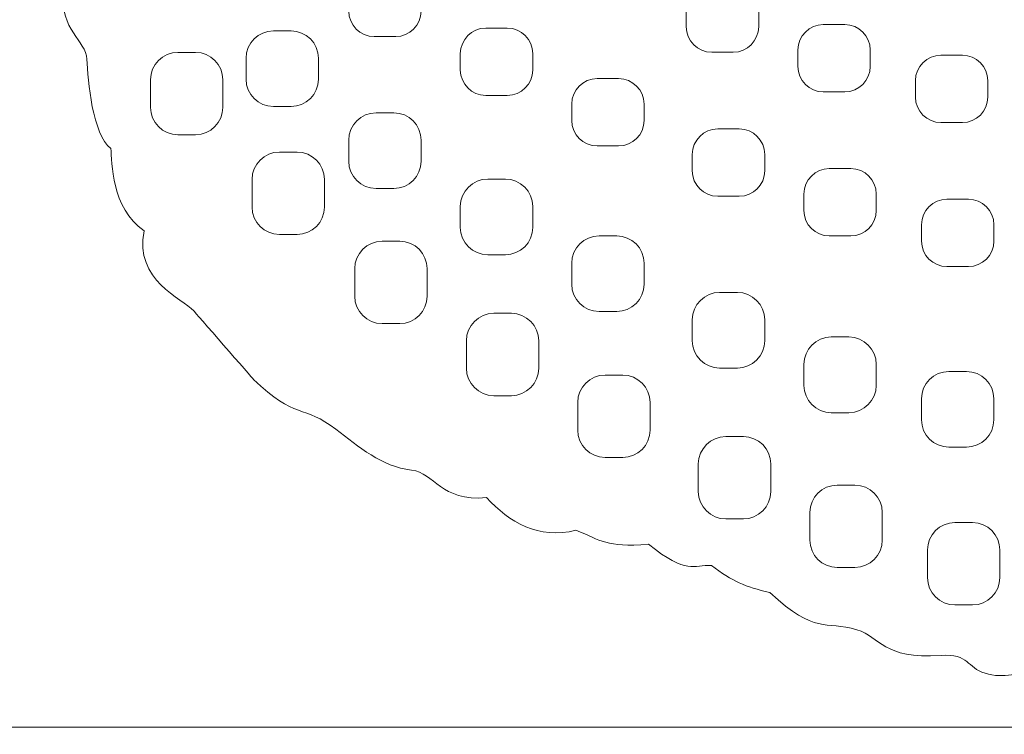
# Model space of a CAD drawing. Header units: millimetres. Extents: x -2387 to -560, y -1844 to 666.
# Tile 3 of 33: x -1267 to -1114, y -1632 to -1521. Entities that reach past the tile are written whole.
import ezdxf

# ---------------------------------------------------------------- set-up
doc = ezdxf.new("R2010")
doc.units = ezdxf.units.MM
doc.header["$MEASUREMENT"] = 0
doc.layers.add('Capa 1', color=7, linetype='Continuous')

msp = doc.modelspace()

# ---------------------------------------------------------------- linework, layer by layer
at = {"layer": 'Capa 1', "lineweight": 9}
for points, knots in [([(-1183.2781, -1435.5495), (-1184.288, -1419.5825), (-1101.5417, -1408.9614), (-1042.3168, -1411.9395), (-1042.3168, -1411.9395), (-1018.4829, -1413.1383), (-954.1121, -1414.7617), (-937.6161, -1416.5567), (-937.6161, -1416.5567), (-921.9805, -1418.2576), (-885.6052, -1430.537), (-883.899, -1438.5746), (-883.899, -1438.5746), (-868.979, -1440.6581), (-884.5089, -1446.4633), (-861.1402, -1444.3556), (-861.1402, -1444.3556), (-854.6275, -1445.5644), (-852.3748, -1449.3973), (-846.9759, -1449.6003), (-846.9759, -1449.6003), (-844.4871, -1449.6936), (-840.1107, -1454.6904), (-838.8572, -1455.095), (-838.8572, -1455.095), (-833.3212, -1456.8843), (-827.397, -1463.8007), (-822.2768, -1471.9266), (-822.2768, -1471.9266), (-820.7992, -1474.2715), (-817.2855, -1477.4441), (-816.263, -1479.0938), (-816.263, -1479.0938), (-812.0419, -1485.9084), (-808.4512, -1492.656), (-809.7585, -1510.2555), (-809.7585, -1510.2555), (-810.4077, -1518.9969), (-808.6534, -1525.3292), (-813.9847, -1534.8527), (-813.9847, -1534.8527), (-817.4076, -1545.6625), (-821.4722, -1545.9446), (-829.147, -1555.4196), (-829.147, -1555.4196), (-836.8656, -1564.9502), (-838.9636, -1566.7929), (-848.2757, -1573.0761), (-848.2757, -1573.0761), (-853.7353, -1576.7602), (-852.5801, -1577.3336), (-858.1769, -1579.0367), (-858.1769, -1579.0367), (-861.2441, -1579.9698), (-862.656, -1586.0571), (-870.1749, -1586.5749), (-870.1749, -1586.5749), (-876.0214, -1594.5506), (-879.321, -1592.72), (-882.8403, -1593.7357), (-882.8403, -1593.7357), (-886.1286, -1596.8869), (-888.8377, -1597.9896), (-893.8165, -1599.1385), (-893.8165, -1599.1385), (-899.7545, -1603.0448), (-900.2942, -1602.7385), (-905.951, -1603.5427), (-905.951, -1603.5427), (-906.6403, -1605.1517), (-910.4821, -1606.4061), (-915.315, -1607.8763), (-915.315, -1607.8763), (-921.0069, -1612.5062), (-921.3976, -1611.8032), (-927.1189, -1612.4649), (-927.1189, -1612.4649), (-927.859, -1612.5504), (-929.0141, -1615.921), (-939.9089, -1617.2167), (-939.9089, -1617.2167), (-944.1802, -1620.5025), (-947.1473, -1620.5681), (-950.5934, -1620.0524), (-950.5934, -1620.0524), (-953.923, -1622.8004), (-956.4136, -1622.9151), (-959.6988, -1622.274), (-959.6988, -1622.274), (-965.4226, -1625.8248), (-968.1324, -1623.0405), (-970.6293, -1623.9907), (-970.6293, -1623.9907), (-973.6771, -1625.151), (-982.0375, -1625.4594), (-984.3653, -1624.7464), (-984.3653, -1624.7464), (-986.1115, -1625.9587), (-992.2561, -1628.0622), (-996.4992, -1627.399), (-996.4992, -1627.399), (-1000.1951, -1626.8213), (-1004.5985, -1629.5787), (-1010.4056, -1629.0843), (-1010.4056, -1629.0843), (-1017.7003, -1630.5531), (-1019.1798, -1630.6322), (-1025.7388, -1629.6064), (-1025.7388, -1629.6064), (-1031.1177, -1630.8879), (-1036.1215, -1631.1899), (-1039.108, -1630.3686), (-1039.108, -1630.3686), (-1043.0092, -1630.6122), (-1044.4142, -1630.8943), (-1050.1737, -1631.1536), (-1050.1737, -1631.1536), (-1054.4938, -1631.8274), (-1057.1135, -1630.7988), (-1061.4342, -1629.6606), (-1061.4342, -1629.6606), (-1065.8764, -1630.8722), (-1070.2147, -1630.078), (-1073.5261, -1628.0437), (-1073.5261, -1628.0437), (-1081.1257, -1628.9312), (-1083.128, -1628.5366), (-1087.5226, -1625.8661), (-1087.5226, -1625.8661), (-1092.8295, -1626.416), (-1096.1585, -1628.3791), (-1100.7653, -1624.1951), (-1100.7653, -1624.1951), (-1103.9121, -1623.5925), (-1105.982, -1626.2893), (-1110.2057, -1622.388), (-1110.2057, -1622.388), (-1111.6501, -1622.1116), (-1114.4876, -1623.2449), (-1117.3627, -1622.3431), (-1117.3627, -1622.3431), (-1120.2378, -1621.4413), (-1119.8251, -1619.2824), (-1124.2054, -1619.5666), (-1124.2054, -1619.5666), (-1133.4078, -1620.1642), (-1133.5199, -1616.7045), (-1137.2909, -1615.5741), (-1137.2909, -1615.5741), (-1142.3724, -1614.0498), (-1143.5544, -1616.4673), (-1150.8429, -1609.7724), (-1150.8429, -1609.7724), (-1154.6584, -1608.8963), (-1156.635, -1608.0636), (-1159.912, -1605.5691), (-1159.912, -1605.5691), (-1162.7451, -1605.4858), (-1163.5916, -1607.0664), (-1169.7174, -1602.2854), (-1169.7174, -1602.2854), (-1176.3848, -1602.7755), (-1176.9827, -1601.6971), (-1180.9716, -1600.0908), (-1180.9716, -1600.0908), (-1186.8244, -1601.5881), (-1191.3198, -1598.8586), (-1194.8692, -1595.0271), (-1194.8692, -1595.0271), (-1202.0875, -1595.666), (-1202.8927, -1591.1728), (-1206.5479, -1590.7412), (-1206.5479, -1590.7412), (-1211.2105, -1590.1913), (-1214.7548, -1587.1305), (-1218.3111, -1584.3868), (-1218.3111, -1584.3868), (-1223.2554, -1580.5724), (-1224.6573, -1582.8952), (-1231.1093, -1576.6355), (-1231.1093, -1576.6355), (-1231.1093, -1576.6355), (-1240.4069, -1565.9738), (-1240.4069, -1565.9738), (-1240.4069, -1565.9738), (-1242.1813, -1564.0677), (-1249.6795, -1561.2854), (-1248.1292, -1553.5235), (-1248.1292, -1553.5235), (-1253.3052, -1549.9356), (-1253.066, -1542.8276), (-1253.3071, -1540.7249), (-1253.3071, -1540.7249), (-1256.1208, -1538.5873), (-1256.9041, -1530.1771), (-1257.0324, -1526.84), (-1257.0324, -1526.84), (-1257.1432, -1523.9523), (-1261.3162, -1522.2606), (-1260.6075, -1516.5836), (-1260.6075, -1516.5836), (-1260.6075, -1516.5836), (-1259.4341, -1510.4735), (-1259.4341, -1510.4735), (-1259.4341, -1510.4735), (-1260.3351, -1505.2701), (-1262.0863, -1501.9145), (-1257.3655, -1494.3969), (-1257.3655, -1494.3969), (-1255.6243, -1491.6239), (-1258.0674, -1486.2845), (-1255.1835, -1479.1237), (-1255.1835, -1479.1237), (-1249.3, -1464.5137), (-1237.0766, -1458.4414), (-1227.327, -1451.2685), (-1227.327, -1451.2685), (-1223.0501, -1448.1223), (-1205.3633, -1443.3171), (-1198.7491, -1439.643), (-1198.7491, -1439.643), (-1191.2647, -1435.4853), (-1190.1484, -1437.5702), (-1183.2781, -1435.5495)], [0, 0, 0, 0, 0.01754386, 0.01754386, 0.01754386, 0.01754387, 0.03508772, 0.03508772, 0.03508772, 0.03508773, 0.05263158, 0.05263158, 0.05263158, 0.05263159, 0.07017544, 0.07017544, 0.07017544, 0.07017545, 0.0877193, 0.0877193, 0.0877193, 0.08771931, 0.10526316, 0.10526316, 0.10526316, 0.10526317, 0.12280702, 0.12280702, 0.12280702, 0.12280703, 0.14035088, 0.14035088, 0.14035088, 0.14035089, 0.15789474, 0.15789474, 0.15789474, 0.15789475, 0.1754386, 0.1754386, 0.1754386, 0.17543861, 0.19298246, 0.19298246, 0.19298246, 0.19298247, 0.21052632, 0.21052632, 0.21052632, 0.21052633, 0.22807018, 0.22807018, 0.22807018, 0.22807019, 0.24561404, 0.24561404, 0.24561404, 0.24561405, 0.26315789, 0.26315789, 0.26315789, 0.2631579, 0.28070175, 0.28070175, 0.28070175, 0.28070176, 0.29824561, 0.29824561, 0.29824561, 0.29824562, 0.31578947, 0.31578947, 0.31578947, 0.31578948, 0.33333333, 0.33333333, 0.33333333, 0.33333334, 0.35087719, 0.35087719, 0.35087719, 0.3508772, 0.36842105, 0.36842105, 0.36842105, 0.36842106, 0.38596491, 0.38596491, 0.38596491, 0.38596492, 0.40350877, 0.40350877, 0.40350877, 0.40350878, 0.42105263, 0.42105263, 0.42105263, 0.42105264, 0.43859649, 0.43859649, 0.43859649, 0.4385965, 0.45614035, 0.45614035, 0.45614035, 0.45614036, 0.47368421, 0.47368421, 0.47368421, 0.47368422, 0.49122807, 0.49122807, 0.49122807, 0.49122808, 0.50877193, 0.50877193, 0.50877193, 0.50877194, 0.52631579, 0.52631579, 0.52631579, 0.5263158, 0.54385965, 0.54385965, 0.54385965, 0.54385966, 0.56140351, 0.56140351, 0.56140351, 0.56140352, 0.57894737, 0.57894737, 0.57894737, 0.57894738, 0.59649123, 0.59649123, 0.59649123, 0.59649124, 0.61403509, 0.61403509, 0.61403509, 0.6140351, 0.63157895, 0.63157895, 0.63157895, 0.63157896, 0.64912281, 0.64912281, 0.64912281, 0.64912282, 0.66666667, 0.66666667, 0.66666667, 0.66666668, 0.68421053, 0.68421053, 0.68421053, 0.68421054, 0.70175439, 0.70175439, 0.70175439, 0.7017544, 0.71929825, 0.71929825, 0.71929825, 0.71929826, 0.73684211, 0.73684211, 0.73684211, 0.73684212, 0.75438596, 0.75438596, 0.75438596, 0.75438597, 0.77192982, 0.77192982, 0.77192982, 0.77192983, 0.78947368, 0.78947368, 0.78947368, 0.78947369, 0.80701754, 0.80701754, 0.80701754, 0.80701755, 0.8245614, 0.8245614, 0.8245614, 0.82456141, 0.84210526, 0.84210526, 0.84210526, 0.84210527, 0.85964912, 0.85964912, 0.85964912, 0.85964913, 0.87719298, 0.87719298, 0.87719298, 0.87719299, 0.89473684, 0.89473684, 0.89473684, 0.89473685, 0.9122807, 0.9122807, 0.9122807, 0.91228071, 0.92982456, 0.92982456, 0.92982456, 0.92982457, 0.94736842, 0.94736842, 0.94736842, 0.94736843, 0.96491228, 0.96491228, 0.96491228, 0.96491229, 1, 1, 1, 1]), ([(-1216.3056, -1516.8138), (-1216.3056, -1516.8138), (-1216.3056, -1519.3705), (-1216.3056, -1519.3705), (-1216.3056, -1519.3705), (-1216.3056, -1521.5472), (-1214.5235, -1523.3281), (-1212.35, -1523.3281), (-1212.35, -1523.3281), (-1212.35, -1523.3281), (-1209.0069, -1523.3281), (-1209.0069, -1523.3281), (-1209.0069, -1523.3281), (-1206.8335, -1523.3281), (-1205.0514, -1521.5472), (-1205.0514, -1519.3705), (-1205.0514, -1519.3705), (-1205.0514, -1519.3705), (-1205.0514, -1516.8138), (-1205.0514, -1516.8138), (-1205.0514, -1516.8138), (-1205.0514, -1514.6371), (-1206.8335, -1512.8562), (-1209.0069, -1512.8562), (-1209.0069, -1512.8562), (-1209.0069, -1512.8562), (-1212.35, -1512.8562), (-1212.35, -1512.8562), (-1212.35, -1512.8562), (-1214.5235, -1512.8562), (-1216.3056, -1514.6371), (-1216.3056, -1516.8138)], [0, 0, 0, 0, 0.11111111, 0.11111111, 0.11111111, 0.11111112, 0.22222222, 0.22222222, 0.22222222, 0.22222223, 0.33333333, 0.33333333, 0.33333333, 0.33333334, 0.44444444, 0.44444444, 0.44444444, 0.44444445, 0.55555556, 0.55555556, 0.55555556, 0.55555557, 0.66666667, 0.66666667, 0.66666667, 0.66666668, 0.77777778, 0.77777778, 0.77777778, 0.77777779, 1, 1, 1, 1]), ([(-1163.8198, -1519.2481), (-1163.8198, -1519.2481), (-1163.8198, -1521.8047), (-1163.8198, -1521.8047), (-1163.8198, -1521.8047), (-1163.8198, -1523.9814), (-1162.0377, -1525.7624), (-1159.8643, -1525.7624), (-1159.8643, -1525.7624), (-1159.8643, -1525.7624), (-1156.5212, -1525.7624), (-1156.5212, -1525.7624), (-1156.5212, -1525.7624), (-1154.3477, -1525.7624), (-1152.5656, -1523.9814), (-1152.5656, -1521.8047), (-1152.5656, -1521.8047), (-1152.5656, -1521.8047), (-1152.5656, -1519.2481), (-1152.5656, -1519.2481), (-1152.5656, -1519.2481), (-1152.5656, -1517.0714), (-1154.3477, -1515.2904), (-1156.5212, -1515.2904), (-1156.5212, -1515.2904), (-1156.5212, -1515.2904), (-1159.8643, -1515.2904), (-1159.8643, -1515.2904), (-1159.8643, -1515.2904), (-1162.0377, -1515.2904), (-1163.8198, -1517.0714), (-1163.8198, -1519.2481)], [0, 0, 0, 0, 0.11111111, 0.11111111, 0.11111111, 0.11111112, 0.22222222, 0.22222222, 0.22222222, 0.22222223, 0.33333333, 0.33333333, 0.33333333, 0.33333334, 0.44444444, 0.44444444, 0.44444444, 0.44444445, 0.55555556, 0.55555556, 0.55555556, 0.55555557, 0.66666667, 0.66666667, 0.66666667, 0.66666668, 0.77777778, 0.77777778, 0.77777778, 0.77777779, 1, 1, 1, 1]), ([(-1146.4706, -1525.418), (-1146.4706, -1525.418), (-1146.4706, -1527.9747), (-1146.4706, -1527.9747), (-1146.4706, -1527.9747), (-1146.4706, -1530.1514), (-1144.6885, -1531.9323), (-1142.515, -1531.9323), (-1142.515, -1531.9323), (-1142.515, -1531.9323), (-1139.1719, -1531.9323), (-1139.1719, -1531.9323), (-1139.1719, -1531.9323), (-1136.9985, -1531.9323), (-1135.2164, -1530.1514), (-1135.2164, -1527.9747), (-1135.2164, -1527.9747), (-1135.2164, -1527.9747), (-1135.2164, -1525.418), (-1135.2164, -1525.418), (-1135.2164, -1525.418), (-1135.2164, -1523.2413), (-1136.9985, -1521.4604), (-1139.1719, -1521.4604), (-1139.1719, -1521.4604), (-1139.1719, -1521.4604), (-1142.515, -1521.4604), (-1142.515, -1521.4604), (-1142.515, -1521.4604), (-1144.6885, -1521.4604), (-1146.4706, -1523.2413), (-1146.4706, -1525.418)], [0, 0, 0, 0, 0.11111111, 0.11111111, 0.11111111, 0.11111112, 0.22222222, 0.22222222, 0.22222222, 0.22222223, 0.33333333, 0.33333333, 0.33333333, 0.33333334, 0.44444444, 0.44444444, 0.44444444, 0.44444445, 0.55555556, 0.55555556, 0.55555556, 0.55555557, 0.66666667, 0.66666667, 0.66666667, 0.66666668, 0.77777778, 0.77777778, 0.77777778, 0.77777779, 1, 1, 1, 1]), ([(-1232.281, -1526.695), (-1232.281, -1526.695), (-1232.281, -1529.9602), (-1232.281, -1529.9602), (-1232.281, -1529.9602), (-1232.281, -1532.3001), (-1230.367, -1534.2129), (-1228.0277, -1534.2129), (-1228.0277, -1534.2129), (-1228.0277, -1534.2129), (-1225.2801, -1534.2129), (-1225.2801, -1534.2129), (-1225.2801, -1534.2129), (-1222.9408, -1534.2129), (-1221.0268, -1532.3001), (-1221.0268, -1529.9602), (-1221.0268, -1529.9602), (-1221.0268, -1529.9602), (-1221.0268, -1526.695), (-1221.0268, -1526.695), (-1221.0268, -1526.695), (-1221.0268, -1524.3551), (-1222.9408, -1522.4422), (-1225.2801, -1522.4422), (-1225.2801, -1522.4422), (-1225.2801, -1522.4422), (-1228.0277, -1522.4422), (-1228.0277, -1522.4422), (-1228.0277, -1522.4422), (-1230.367, -1522.4422), (-1232.281, -1524.3551), (-1232.281, -1526.695)], [0, 0, 0, 0, 0.11111111, 0.11111111, 0.11111111, 0.11111112, 0.22222222, 0.22222222, 0.22222222, 0.22222223, 0.33333333, 0.33333333, 0.33333333, 0.33333334, 0.44444444, 0.44444444, 0.44444444, 0.44444445, 0.55555556, 0.55555556, 0.55555556, 0.55555557, 0.66666667, 0.66666667, 0.66666667, 0.66666668, 0.77777778, 0.77777778, 0.77777778, 0.77777779, 1, 1, 1, 1]), ([(-1198.9564, -1525.9758), (-1198.9564, -1525.9758), (-1198.9564, -1528.5324), (-1198.9564, -1528.5324), (-1198.9564, -1528.5324), (-1198.9564, -1530.7091), (-1197.1742, -1532.4901), (-1195.0008, -1532.4901), (-1195.0008, -1532.4901), (-1195.0008, -1532.4901), (-1191.6577, -1532.4901), (-1191.6577, -1532.4901), (-1191.6577, -1532.4901), (-1189.4843, -1532.4901), (-1187.7021, -1530.7091), (-1187.7021, -1528.5324), (-1187.7021, -1528.5324), (-1187.7021, -1528.5324), (-1187.7021, -1525.9758), (-1187.7021, -1525.9758), (-1187.7021, -1525.9758), (-1187.7021, -1523.7991), (-1189.4843, -1522.0181), (-1191.6577, -1522.0181), (-1191.6577, -1522.0181), (-1191.6577, -1522.0181), (-1195.0008, -1522.0181), (-1195.0008, -1522.0181), (-1195.0008, -1522.0181), (-1197.1742, -1522.0181), (-1198.9564, -1523.7991), (-1198.9564, -1525.9758)], [0, 0, 0, 0, 0.11111111, 0.11111111, 0.11111111, 0.11111112, 0.22222222, 0.22222222, 0.22222222, 0.22222223, 0.33333333, 0.33333333, 0.33333333, 0.33333334, 0.44444444, 0.44444444, 0.44444444, 0.44444445, 0.55555556, 0.55555556, 0.55555556, 0.55555557, 0.66666667, 0.66666667, 0.66666667, 0.66666668, 0.77777778, 0.77777778, 0.77777778, 0.77777779, 1, 1, 1, 1]), ([(-1247.1336, -1530.042), (-1247.1336, -1530.042), (-1247.1336, -1534.3389), (-1247.1336, -1534.3389), (-1247.1336, -1534.3389), (-1247.1336, -1536.6761), (-1245.2196, -1538.5922), (-1242.8803, -1538.5922), (-1242.8803, -1538.5922), (-1242.8803, -1538.5922), (-1240.1326, -1538.5922), (-1240.1326, -1538.5922), (-1240.1326, -1538.5922), (-1237.7933, -1538.5922), (-1235.8793, -1536.6761), (-1235.8793, -1534.3389), (-1235.8793, -1534.3389), (-1235.8793, -1534.3389), (-1235.8793, -1530.042), (-1235.8793, -1530.042), (-1235.8793, -1530.042), (-1235.8793, -1527.7048), (-1237.7933, -1525.7886), (-1240.1326, -1525.7886), (-1240.1326, -1525.7886), (-1240.1326, -1525.7886), (-1242.8803, -1525.7886), (-1242.8803, -1525.7886), (-1242.8803, -1525.7886), (-1245.2196, -1525.7886), (-1247.1336, -1527.7048), (-1247.1336, -1530.042)], [0, 0, 0, 0, 0.11111111, 0.11111111, 0.11111111, 0.11111112, 0.22222222, 0.22222222, 0.22222222, 0.22222223, 0.33333333, 0.33333333, 0.33333333, 0.33333334, 0.44444444, 0.44444444, 0.44444444, 0.44444445, 0.55555556, 0.55555556, 0.55555556, 0.55555557, 0.66666667, 0.66666667, 0.66666667, 0.66666668, 0.77777778, 0.77777778, 0.77777778, 0.77777779, 1, 1, 1, 1]), ([(-1128.1856, -1530.187), (-1128.1856, -1530.187), (-1128.1856, -1532.7437), (-1128.1856, -1532.7437), (-1128.1856, -1532.7437), (-1128.1856, -1534.9204), (-1126.4035, -1536.7013), (-1124.2301, -1536.7013), (-1124.2301, -1536.7013), (-1124.2301, -1536.7013), (-1120.887, -1536.7013), (-1120.887, -1536.7013), (-1120.887, -1536.7013), (-1118.7135, -1536.7013), (-1116.9314, -1534.9204), (-1116.9314, -1532.7437), (-1116.9314, -1532.7437), (-1116.9314, -1532.7437), (-1116.9314, -1530.187), (-1116.9314, -1530.187), (-1116.9314, -1530.187), (-1116.9314, -1528.0103), (-1118.7135, -1526.2294), (-1120.887, -1526.2294), (-1120.887, -1526.2294), (-1120.887, -1526.2294), (-1124.2301, -1526.2294), (-1124.2301, -1526.2294), (-1124.2301, -1526.2294), (-1126.4035, -1526.2294), (-1128.1856, -1528.0103), (-1128.1856, -1530.187)], [0, 0, 0, 0, 0.11111111, 0.11111111, 0.11111111, 0.11111112, 0.22222222, 0.22222222, 0.22222222, 0.22222223, 0.33333333, 0.33333333, 0.33333333, 0.33333334, 0.44444444, 0.44444444, 0.44444444, 0.44444445, 0.55555556, 0.55555556, 0.55555556, 0.55555557, 0.66666667, 0.66666667, 0.66666667, 0.66666668, 0.77777778, 0.77777778, 0.77777778, 0.77777779, 1, 1, 1, 1]), ([(-1181.6412, -1533.8317), (-1181.6412, -1533.8317), (-1181.6412, -1536.3884), (-1181.6412, -1536.3884), (-1181.6412, -1536.3884), (-1181.6412, -1538.5651), (-1179.859, -1540.346), (-1177.6856, -1540.346), (-1177.6856, -1540.346), (-1177.6856, -1540.346), (-1174.3425, -1540.346), (-1174.3425, -1540.346), (-1174.3425, -1540.346), (-1172.1691, -1540.346), (-1170.3869, -1538.5651), (-1170.3869, -1536.3884), (-1170.3869, -1536.3884), (-1170.3869, -1536.3884), (-1170.3869, -1533.8317), (-1170.3869, -1533.8317), (-1170.3869, -1533.8317), (-1170.3869, -1531.655), (-1172.1691, -1529.8741), (-1174.3425, -1529.8741), (-1174.3425, -1529.8741), (-1174.3425, -1529.8741), (-1177.6856, -1529.8741), (-1177.6856, -1529.8741), (-1177.6856, -1529.8741), (-1179.859, -1529.8741), (-1181.6412, -1531.655), (-1181.6412, -1533.8317)], [0, 0, 0, 0, 0.11111111, 0.11111111, 0.11111111, 0.11111112, 0.22222222, 0.22222222, 0.22222222, 0.22222223, 0.33333333, 0.33333333, 0.33333333, 0.33333334, 0.44444444, 0.44444444, 0.44444444, 0.44444445, 0.55555556, 0.55555556, 0.55555556, 0.55555557, 0.66666667, 0.66666667, 0.66666667, 0.66666668, 0.77777778, 0.77777778, 0.77777778, 0.77777779, 1, 1, 1, 1]), ([(-1216.3056, -1539.4444), (-1216.3056, -1539.4444), (-1216.3056, -1542.7096), (-1216.3056, -1542.7096), (-1216.3056, -1542.7096), (-1216.3056, -1545.0495), (-1214.3916, -1546.9623), (-1212.0523, -1546.9623), (-1212.0523, -1546.9623), (-1212.0523, -1546.9623), (-1209.3047, -1546.9623), (-1209.3047, -1546.9623), (-1209.3047, -1546.9623), (-1206.9654, -1546.9623), (-1205.0514, -1545.0495), (-1205.0514, -1542.7096), (-1205.0514, -1542.7096), (-1205.0514, -1542.7096), (-1205.0514, -1539.4444), (-1205.0514, -1539.4444), (-1205.0514, -1539.4444), (-1205.0514, -1537.1045), (-1206.9654, -1535.1916), (-1209.3047, -1535.1916), (-1209.3047, -1535.1916), (-1209.3047, -1535.1916), (-1212.0523, -1535.1916), (-1212.0523, -1535.1916), (-1212.0523, -1535.1916), (-1214.3916, -1535.1916), (-1216.3056, -1537.1045), (-1216.3056, -1539.4444)], [0, 0, 0, 0, 0.11111111, 0.11111111, 0.11111111, 0.11111112, 0.22222222, 0.22222222, 0.22222222, 0.22222223, 0.33333333, 0.33333333, 0.33333333, 0.33333334, 0.44444444, 0.44444444, 0.44444444, 0.44444445, 0.55555556, 0.55555556, 0.55555556, 0.55555557, 0.66666667, 0.66666667, 0.66666667, 0.66666668, 0.77777778, 0.77777778, 0.77777778, 0.77777779, 1, 1, 1, 1]), ([(-1162.8841, -1541.6521), (-1162.8841, -1541.6521), (-1162.8841, -1544.2087), (-1162.8841, -1544.2087), (-1162.8841, -1544.2087), (-1162.8841, -1546.3854), (-1161.102, -1548.1663), (-1158.9285, -1548.1663), (-1158.9285, -1548.1663), (-1158.9285, -1548.1663), (-1155.5854, -1548.1663), (-1155.5854, -1548.1663), (-1155.5854, -1548.1663), (-1153.412, -1548.1663), (-1151.6299, -1546.3854), (-1151.6299, -1544.2087), (-1151.6299, -1544.2087), (-1151.6299, -1544.2087), (-1151.6299, -1541.6521), (-1151.6299, -1541.6521), (-1151.6299, -1541.6521), (-1151.6299, -1539.4753), (-1153.412, -1537.6944), (-1155.5854, -1537.6944), (-1155.5854, -1537.6944), (-1155.5854, -1537.6944), (-1158.9285, -1537.6944), (-1158.9285, -1537.6944), (-1158.9285, -1537.6944), (-1161.102, -1537.6944), (-1162.8841, -1539.4753), (-1162.8841, -1541.6521)], [0, 0, 0, 0, 0.11111111, 0.11111111, 0.11111111, 0.11111112, 0.22222222, 0.22222222, 0.22222222, 0.22222223, 0.33333333, 0.33333333, 0.33333333, 0.33333334, 0.44444444, 0.44444444, 0.44444444, 0.44444445, 0.55555556, 0.55555556, 0.55555556, 0.55555557, 0.66666667, 0.66666667, 0.66666667, 0.66666668, 0.77777778, 0.77777778, 0.77777778, 0.77777779, 1, 1, 1, 1]), ([(-1231.3453, -1545.5505), (-1231.3453, -1545.5505), (-1231.3453, -1549.8475), (-1231.3453, -1549.8475), (-1231.3453, -1549.8475), (-1231.3453, -1552.1846), (-1229.4313, -1554.1008), (-1227.092, -1554.1008), (-1227.092, -1554.1008), (-1227.092, -1554.1008), (-1224.3444, -1554.1008), (-1224.3444, -1554.1008), (-1224.3444, -1554.1008), (-1222.005, -1554.1008), (-1220.0911, -1552.1846), (-1220.0911, -1549.8475), (-1220.0911, -1549.8475), (-1220.0911, -1549.8475), (-1220.0911, -1545.5505), (-1220.0911, -1545.5505), (-1220.0911, -1545.5505), (-1220.0911, -1543.2134), (-1222.005, -1541.2972), (-1224.3444, -1541.2972), (-1224.3444, -1541.2972), (-1224.3444, -1541.2972), (-1227.092, -1541.2972), (-1227.092, -1541.2972), (-1227.092, -1541.2972), (-1229.4313, -1541.2972), (-1231.3453, -1543.2134), (-1231.3453, -1545.5505)], [0, 0, 0, 0, 0.11111111, 0.11111111, 0.11111111, 0.11111112, 0.22222222, 0.22222222, 0.22222222, 0.22222223, 0.33333333, 0.33333333, 0.33333333, 0.33333334, 0.44444444, 0.44444444, 0.44444444, 0.44444445, 0.55555556, 0.55555556, 0.55555556, 0.55555557, 0.66666667, 0.66666667, 0.66666667, 0.66666668, 0.77777778, 0.77777778, 0.77777778, 0.77777779, 1, 1, 1, 1]), ([(-1145.5349, -1547.822), (-1145.5349, -1547.822), (-1145.5349, -1550.3787), (-1145.5349, -1550.3787), (-1145.5349, -1550.3787), (-1145.5349, -1552.5554), (-1143.7527, -1554.3363), (-1141.5793, -1554.3363), (-1141.5793, -1554.3363), (-1141.5793, -1554.3363), (-1138.2362, -1554.3363), (-1138.2362, -1554.3363), (-1138.2362, -1554.3363), (-1136.0628, -1554.3363), (-1134.2806, -1552.5554), (-1134.2806, -1550.3787), (-1134.2806, -1550.3787), (-1134.2806, -1550.3787), (-1134.2806, -1547.822), (-1134.2806, -1547.822), (-1134.2806, -1547.822), (-1134.2806, -1545.6453), (-1136.0628, -1543.8644), (-1138.2362, -1543.8644), (-1138.2362, -1543.8644), (-1138.2362, -1543.8644), (-1141.5793, -1543.8644), (-1141.5793, -1543.8644), (-1141.5793, -1543.8644), (-1143.7527, -1543.8644), (-1145.5349, -1545.6453), (-1145.5349, -1547.822)], [0, 0, 0, 0, 0.11111111, 0.11111111, 0.11111111, 0.11111112, 0.22222222, 0.22222222, 0.22222222, 0.22222223, 0.33333333, 0.33333333, 0.33333333, 0.33333334, 0.44444444, 0.44444444, 0.44444444, 0.44444445, 0.55555556, 0.55555556, 0.55555556, 0.55555557, 0.66666667, 0.66666667, 0.66666667, 0.66666668, 0.77777778, 0.77777778, 0.77777778, 0.77777779, 1, 1, 1, 1]), ([(-1198.9564, -1549.7427), (-1198.9564, -1549.7427), (-1198.9564, -1553.0079), (-1198.9564, -1553.0079), (-1198.9564, -1553.0079), (-1198.9564, -1555.3478), (-1197.0424, -1557.2606), (-1194.7031, -1557.2606), (-1194.7031, -1557.2606), (-1194.7031, -1557.2606), (-1191.9554, -1557.2606), (-1191.9554, -1557.2606), (-1191.9554, -1557.2606), (-1189.6161, -1557.2606), (-1187.7021, -1555.3478), (-1187.7021, -1553.0079), (-1187.7021, -1553.0079), (-1187.7021, -1553.0079), (-1187.7021, -1549.7427), (-1187.7021, -1549.7427), (-1187.7021, -1549.7427), (-1187.7021, -1547.4027), (-1189.6161, -1545.4899), (-1191.9554, -1545.4899), (-1191.9554, -1545.4899), (-1191.9554, -1545.4899), (-1194.7031, -1545.4899), (-1194.7031, -1545.4899), (-1194.7031, -1545.4899), (-1197.0424, -1545.4899), (-1198.9564, -1547.4027), (-1198.9564, -1549.7427)], [0, 0, 0, 0, 0.11111111, 0.11111111, 0.11111111, 0.11111112, 0.22222222, 0.22222222, 0.22222222, 0.22222223, 0.33333333, 0.33333333, 0.33333333, 0.33333334, 0.44444444, 0.44444444, 0.44444444, 0.44444445, 0.55555556, 0.55555556, 0.55555556, 0.55555557, 0.66666667, 0.66666667, 0.66666667, 0.66666668, 0.77777778, 0.77777778, 0.77777778, 0.77777779, 1, 1, 1, 1]), ([(-1127.2499, -1552.591), (-1127.2499, -1552.591), (-1127.2499, -1555.1476), (-1127.2499, -1555.1476), (-1127.2499, -1555.1476), (-1127.2499, -1557.3243), (-1125.4678, -1559.1053), (-1123.2943, -1559.1053), (-1123.2943, -1559.1053), (-1123.2943, -1559.1053), (-1119.9512, -1559.1053), (-1119.9512, -1559.1053), (-1119.9512, -1559.1053), (-1117.7778, -1559.1053), (-1115.9957, -1557.3243), (-1115.9957, -1555.1476), (-1115.9957, -1555.1476), (-1115.9957, -1555.1476), (-1115.9957, -1552.591), (-1115.9957, -1552.591), (-1115.9957, -1552.591), (-1115.9957, -1550.4143), (-1117.7778, -1548.6333), (-1119.9512, -1548.6333), (-1119.9512, -1548.6333), (-1119.9512, -1548.6333), (-1123.2943, -1548.6333), (-1123.2943, -1548.6333), (-1123.2943, -1548.6333), (-1125.4678, -1548.6333), (-1127.2499, -1550.4143), (-1127.2499, -1552.591)], [0, 0, 0, 0, 0.11111111, 0.11111111, 0.11111111, 0.11111112, 0.22222222, 0.22222222, 0.22222222, 0.22222223, 0.33333333, 0.33333333, 0.33333333, 0.33333334, 0.44444444, 0.44444444, 0.44444444, 0.44444445, 0.55555556, 0.55555556, 0.55555556, 0.55555557, 0.66666667, 0.66666667, 0.66666667, 0.66666668, 0.77777778, 0.77777778, 0.77777778, 0.77777779, 1, 1, 1, 1]), ([(-1215.3699, -1559.4188), (-1215.3699, -1559.4188), (-1215.3699, -1563.7157), (-1215.3699, -1563.7157), (-1215.3699, -1563.7157), (-1215.3699, -1566.0529), (-1213.4559, -1567.969), (-1211.1166, -1567.969), (-1211.1166, -1567.969), (-1211.1166, -1567.969), (-1208.3689, -1567.969), (-1208.3689, -1567.969), (-1208.3689, -1567.969), (-1206.0296, -1567.969), (-1204.1156, -1566.0529), (-1204.1156, -1563.7157), (-1204.1156, -1563.7157), (-1204.1156, -1563.7157), (-1204.1156, -1559.4188), (-1204.1156, -1559.4188), (-1204.1156, -1559.4188), (-1204.1156, -1557.0816), (-1206.0296, -1555.1654), (-1208.3689, -1555.1654), (-1208.3689, -1555.1654), (-1208.3689, -1555.1654), (-1211.1166, -1555.1654), (-1211.1166, -1555.1654), (-1211.1166, -1555.1654), (-1213.4559, -1555.1654), (-1215.3699, -1557.0816), (-1215.3699, -1559.4188)], [0, 0, 0, 0, 0.11111111, 0.11111111, 0.11111111, 0.11111112, 0.22222222, 0.22222222, 0.22222222, 0.22222223, 0.33333333, 0.33333333, 0.33333333, 0.33333334, 0.44444444, 0.44444444, 0.44444444, 0.44444445, 0.55555556, 0.55555556, 0.55555556, 0.55555557, 0.66666667, 0.66666667, 0.66666667, 0.66666668, 0.77777778, 0.77777778, 0.77777778, 0.77777779, 1, 1, 1, 1]), ([(-1181.6412, -1558.5729), (-1181.6412, -1558.5729), (-1181.6412, -1561.8381), (-1181.6412, -1561.8381), (-1181.6412, -1561.8381), (-1181.6412, -1564.178), (-1179.7272, -1566.0909), (-1177.3879, -1566.0909), (-1177.3879, -1566.0909), (-1177.3879, -1566.0909), (-1174.6402, -1566.0909), (-1174.6402, -1566.0909), (-1174.6402, -1566.0909), (-1172.3009, -1566.0909), (-1170.3869, -1564.178), (-1170.3869, -1561.8381), (-1170.3869, -1561.8381), (-1170.3869, -1561.8381), (-1170.3869, -1558.5729), (-1170.3869, -1558.5729), (-1170.3869, -1558.5729), (-1170.3869, -1556.233), (-1172.3009, -1554.3202), (-1174.6402, -1554.3202), (-1174.6402, -1554.3202), (-1174.6402, -1554.3202), (-1177.3879, -1554.3202), (-1177.3879, -1554.3202), (-1177.3879, -1554.3202), (-1179.7272, -1554.3202), (-1181.6412, -1556.233), (-1181.6412, -1558.5729)], [0, 0, 0, 0, 0.11111111, 0.11111111, 0.11111111, 0.11111112, 0.22222222, 0.22222222, 0.22222222, 0.22222223, 0.33333333, 0.33333333, 0.33333333, 0.33333334, 0.44444444, 0.44444444, 0.44444444, 0.44444445, 0.55555556, 0.55555556, 0.55555556, 0.55555557, 0.66666667, 0.66666667, 0.66666667, 0.66666668, 0.77777778, 0.77777778, 0.77777778, 0.77777779, 1, 1, 1, 1]), ([(-1162.8841, -1567.3632), (-1162.8841, -1567.3632), (-1162.8841, -1570.6284), (-1162.8841, -1570.6284), (-1162.8841, -1570.6284), (-1162.8841, -1572.9683), (-1160.9701, -1574.8811), (-1158.6308, -1574.8811), (-1158.6308, -1574.8811), (-1158.6308, -1574.8811), (-1155.8832, -1574.8811), (-1155.8832, -1574.8811), (-1155.8832, -1574.8811), (-1153.5438, -1574.8811), (-1151.6299, -1572.9683), (-1151.6299, -1570.6284), (-1151.6299, -1570.6284), (-1151.6299, -1570.6284), (-1151.6299, -1567.3632), (-1151.6299, -1567.3632), (-1151.6299, -1567.3632), (-1151.6299, -1565.0233), (-1153.5438, -1563.1104), (-1155.8832, -1563.1104), (-1155.8832, -1563.1104), (-1155.8832, -1563.1104), (-1158.6308, -1563.1104), (-1158.6308, -1563.1104), (-1158.6308, -1563.1104), (-1160.9701, -1563.1104), (-1162.8841, -1565.0233), (-1162.8841, -1567.3632)], [0, 0, 0, 0, 0.11111111, 0.11111111, 0.11111111, 0.11111112, 0.22222222, 0.22222222, 0.22222222, 0.22222223, 0.33333333, 0.33333333, 0.33333333, 0.33333334, 0.44444444, 0.44444444, 0.44444444, 0.44444445, 0.55555556, 0.55555556, 0.55555556, 0.55555557, 0.66666667, 0.66666667, 0.66666667, 0.66666668, 0.77777778, 0.77777778, 0.77777778, 0.77777779, 1, 1, 1, 1]), ([(-1198.0207, -1570.6207), (-1198.0207, -1570.6207), (-1198.0207, -1574.9177), (-1198.0207, -1574.9177), (-1198.0207, -1574.9177), (-1198.0207, -1577.2548), (-1196.1067, -1579.171), (-1193.7674, -1579.171), (-1193.7674, -1579.171), (-1193.7674, -1579.171), (-1191.0197, -1579.171), (-1191.0197, -1579.171), (-1191.0197, -1579.171), (-1188.6804, -1579.171), (-1186.7664, -1577.2548), (-1186.7664, -1574.9177), (-1186.7664, -1574.9177), (-1186.7664, -1574.9177), (-1186.7664, -1570.6207), (-1186.7664, -1570.6207), (-1186.7664, -1570.6207), (-1186.7664, -1568.2836), (-1188.6804, -1566.3674), (-1191.0197, -1566.3674), (-1191.0197, -1566.3674), (-1191.0197, -1566.3674), (-1193.7674, -1566.3674), (-1193.7674, -1566.3674), (-1193.7674, -1566.3674), (-1196.1067, -1566.3674), (-1198.0207, -1568.2836), (-1198.0207, -1570.6207)], [0, 0, 0, 0, 0.11111111, 0.11111111, 0.11111111, 0.11111112, 0.22222222, 0.22222222, 0.22222222, 0.22222223, 0.33333333, 0.33333333, 0.33333333, 0.33333334, 0.44444444, 0.44444444, 0.44444444, 0.44444445, 0.55555556, 0.55555556, 0.55555556, 0.55555557, 0.66666667, 0.66666667, 0.66666667, 0.66666668, 0.77777778, 0.77777778, 0.77777778, 0.77777779, 1, 1, 1, 1]), ([(-1145.5349, -1574.2984), (-1145.5349, -1574.2984), (-1145.5349, -1577.5636), (-1145.5349, -1577.5636), (-1145.5349, -1577.5636), (-1145.5349, -1579.9035), (-1143.6209, -1581.8163), (-1141.2816, -1581.8163), (-1141.2816, -1581.8163), (-1141.2816, -1581.8163), (-1138.5339, -1581.8163), (-1138.5339, -1581.8163), (-1138.5339, -1581.8163), (-1136.1946, -1581.8163), (-1134.2806, -1579.9035), (-1134.2806, -1577.5636), (-1134.2806, -1577.5636), (-1134.2806, -1577.5636), (-1134.2806, -1574.2984), (-1134.2806, -1574.2984), (-1134.2806, -1574.2984), (-1134.2806, -1571.9585), (-1136.1946, -1570.0456), (-1138.5339, -1570.0456), (-1138.5339, -1570.0456), (-1138.5339, -1570.0456), (-1141.2816, -1570.0456), (-1141.2816, -1570.0456), (-1141.2816, -1570.0456), (-1143.6209, -1570.0456), (-1145.5349, -1571.9585), (-1145.5349, -1574.2984)], [0, 0, 0, 0, 0.11111111, 0.11111111, 0.11111111, 0.11111112, 0.22222222, 0.22222222, 0.22222222, 0.22222223, 0.33333333, 0.33333333, 0.33333333, 0.33333334, 0.44444444, 0.44444444, 0.44444444, 0.44444445, 0.55555556, 0.55555556, 0.55555556, 0.55555557, 0.66666667, 0.66666667, 0.66666667, 0.66666668, 0.77777778, 0.77777778, 0.77777778, 0.77777779, 1, 1, 1, 1]), ([(-1127.2499, -1579.6588), (-1127.2499, -1579.6588), (-1127.2499, -1582.924), (-1127.2499, -1582.924), (-1127.2499, -1582.924), (-1127.2499, -1585.2639), (-1125.3359, -1587.1768), (-1122.9966, -1587.1768), (-1122.9966, -1587.1768), (-1122.9966, -1587.1768), (-1120.249, -1587.1768), (-1120.249, -1587.1768), (-1120.249, -1587.1768), (-1117.9097, -1587.1768), (-1115.9957, -1585.2639), (-1115.9957, -1582.924), (-1115.9957, -1582.924), (-1115.9957, -1582.924), (-1115.9957, -1579.6588), (-1115.9957, -1579.6588), (-1115.9957, -1579.6588), (-1115.9957, -1577.3189), (-1117.9097, -1575.406), (-1120.249, -1575.406), (-1120.249, -1575.406), (-1120.249, -1575.406), (-1122.9966, -1575.406), (-1122.9966, -1575.406), (-1122.9966, -1575.406), (-1125.3359, -1575.406), (-1127.2499, -1577.3189), (-1127.2499, -1579.6588)], [0, 0, 0, 0, 0.11111111, 0.11111111, 0.11111111, 0.11111112, 0.22222222, 0.22222222, 0.22222222, 0.22222223, 0.33333333, 0.33333333, 0.33333333, 0.33333334, 0.44444444, 0.44444444, 0.44444444, 0.44444445, 0.55555556, 0.55555556, 0.55555556, 0.55555557, 0.66666667, 0.66666667, 0.66666667, 0.66666668, 0.77777778, 0.77777778, 0.77777778, 0.77777779, 1, 1, 1, 1]), ([(-1180.7055, -1580.2259), (-1180.7055, -1580.2259), (-1180.7055, -1584.5228), (-1180.7055, -1584.5228), (-1180.7055, -1584.5228), (-1180.7055, -1586.86), (-1178.7915, -1588.7762), (-1176.4521, -1588.7762), (-1176.4521, -1588.7762), (-1176.4521, -1588.7762), (-1173.7045, -1588.7762), (-1173.7045, -1588.7762), (-1173.7045, -1588.7762), (-1171.3652, -1588.7762), (-1169.4512, -1586.86), (-1169.4512, -1584.5228), (-1169.4512, -1584.5228), (-1169.4512, -1584.5228), (-1169.4512, -1580.2259), (-1169.4512, -1580.2259), (-1169.4512, -1580.2259), (-1169.4512, -1577.8887), (-1171.3652, -1575.9725), (-1173.7045, -1575.9725), (-1173.7045, -1575.9725), (-1173.7045, -1575.9725), (-1176.4521, -1575.9725), (-1176.4521, -1575.9725), (-1176.4521, -1575.9725), (-1178.7915, -1575.9725), (-1180.7055, -1577.8887), (-1180.7055, -1580.2259)], [0, 0, 0, 0, 0.11111111, 0.11111111, 0.11111111, 0.11111112, 0.22222222, 0.22222222, 0.22222222, 0.22222223, 0.33333333, 0.33333333, 0.33333333, 0.33333334, 0.44444444, 0.44444444, 0.44444444, 0.44444445, 0.55555556, 0.55555556, 0.55555556, 0.55555557, 0.66666667, 0.66666667, 0.66666667, 0.66666668, 0.77777778, 0.77777778, 0.77777778, 0.77777779, 1, 1, 1, 1]), ([(-1161.9484, -1589.7875), (-1161.9484, -1589.7875), (-1161.9484, -1594.0844), (-1161.9484, -1594.0844), (-1161.9484, -1594.0844), (-1161.9484, -1596.4216), (-1160.0344, -1598.3378), (-1157.6951, -1598.3378), (-1157.6951, -1598.3378), (-1157.6951, -1598.3378), (-1154.9474, -1598.3378), (-1154.9474, -1598.3378), (-1154.9474, -1598.3378), (-1152.6081, -1598.3378), (-1150.6941, -1596.4216), (-1150.6941, -1594.0844), (-1150.6941, -1594.0844), (-1150.6941, -1594.0844), (-1150.6941, -1589.7875), (-1150.6941, -1589.7875), (-1150.6941, -1589.7875), (-1150.6941, -1587.4503), (-1152.6081, -1585.5342), (-1154.9474, -1585.5342), (-1154.9474, -1585.5342), (-1154.9474, -1585.5342), (-1157.6951, -1585.5342), (-1157.6951, -1585.5342), (-1157.6951, -1585.5342), (-1160.0344, -1585.5342), (-1161.9484, -1587.4503), (-1161.9484, -1589.7875)], [0, 0, 0, 0, 0.11111111, 0.11111111, 0.11111111, 0.11111112, 0.22222222, 0.22222222, 0.22222222, 0.22222223, 0.33333333, 0.33333333, 0.33333333, 0.33333334, 0.44444444, 0.44444444, 0.44444444, 0.44444445, 0.55555556, 0.55555556, 0.55555556, 0.55555557, 0.66666667, 0.66666667, 0.66666667, 0.66666668, 0.77777778, 0.77777778, 0.77777778, 0.77777779, 1, 1, 1, 1]), ([(-1144.5991, -1597.3313), (-1144.5991, -1597.3313), (-1144.5991, -1601.6282), (-1144.5991, -1601.6282), (-1144.5991, -1601.6282), (-1144.5991, -1603.9654), (-1142.6852, -1605.8816), (-1140.3458, -1605.8816), (-1140.3458, -1605.8816), (-1140.3458, -1605.8816), (-1137.5982, -1605.8816), (-1137.5982, -1605.8816), (-1137.5982, -1605.8816), (-1135.2589, -1605.8816), (-1133.3449, -1603.9654), (-1133.3449, -1601.6282), (-1133.3449, -1601.6282), (-1133.3449, -1601.6282), (-1133.3449, -1597.3313), (-1133.3449, -1597.3313), (-1133.3449, -1597.3313), (-1133.3449, -1594.9941), (-1135.2589, -1593.078), (-1137.5982, -1593.078), (-1137.5982, -1593.078), (-1137.5982, -1593.078), (-1140.3458, -1593.078), (-1140.3458, -1593.078), (-1140.3458, -1593.078), (-1142.6852, -1593.078), (-1144.5991, -1594.9941), (-1144.5991, -1597.3313)], [0, 0, 0, 0, 0.11111111, 0.11111111, 0.11111111, 0.11111112, 0.22222222, 0.22222222, 0.22222222, 0.22222223, 0.33333333, 0.33333333, 0.33333333, 0.33333334, 0.44444444, 0.44444444, 0.44444444, 0.44444445, 0.55555556, 0.55555556, 0.55555556, 0.55555557, 0.66666667, 0.66666667, 0.66666667, 0.66666668, 0.77777778, 0.77777778, 0.77777778, 0.77777779, 1, 1, 1, 1]), ([(-1126.3142, -1603.1622), (-1126.3142, -1603.1622), (-1126.3142, -1607.4591), (-1126.3142, -1607.4591), (-1126.3142, -1607.4591), (-1126.3142, -1609.7963), (-1124.4002, -1611.7125), (-1122.0609, -1611.7125), (-1122.0609, -1611.7125), (-1122.0609, -1611.7125), (-1119.3132, -1611.7125), (-1119.3132, -1611.7125), (-1119.3132, -1611.7125), (-1116.9739, -1611.7125), (-1115.0599, -1609.7963), (-1115.0599, -1607.4591), (-1115.0599, -1607.4591), (-1115.0599, -1607.4591), (-1115.0599, -1603.1622), (-1115.0599, -1603.1622), (-1115.0599, -1603.1622), (-1115.0599, -1600.825), (-1116.9739, -1598.9088), (-1119.3132, -1598.9088), (-1119.3132, -1598.9088), (-1119.3132, -1598.9088), (-1122.0609, -1598.9088), (-1122.0609, -1598.9088), (-1122.0609, -1598.9088), (-1124.4002, -1598.9088), (-1126.3142, -1600.825), (-1126.3142, -1603.1622)], [0, 0, 0, 0, 0.11111111, 0.11111111, 0.11111111, 0.11111112, 0.22222222, 0.22222222, 0.22222222, 0.22222223, 0.33333333, 0.33333333, 0.33333333, 0.33333334, 0.44444444, 0.44444444, 0.44444444, 0.44444445, 0.55555556, 0.55555556, 0.55555556, 0.55555557, 0.66666667, 0.66666667, 0.66666667, 0.66666668, 0.77777778, 0.77777778, 0.77777778, 0.77777779, 1, 1, 1, 1])]:
    msp.add_open_spline(points, degree=3, knots=knots, dxfattribs=at)
at = {"layer": 'Capa 1', "color": 1, "lineweight": 0}
msp.add_open_spline([(-599.1468, -1630.7104), (-599.1468, -1630.7104), (-1444.6118, -1630.7104), (-1444.6118, -1630.7104)], degree=3, dxfattribs=at)

doc.saveas('drawing.dxf')
